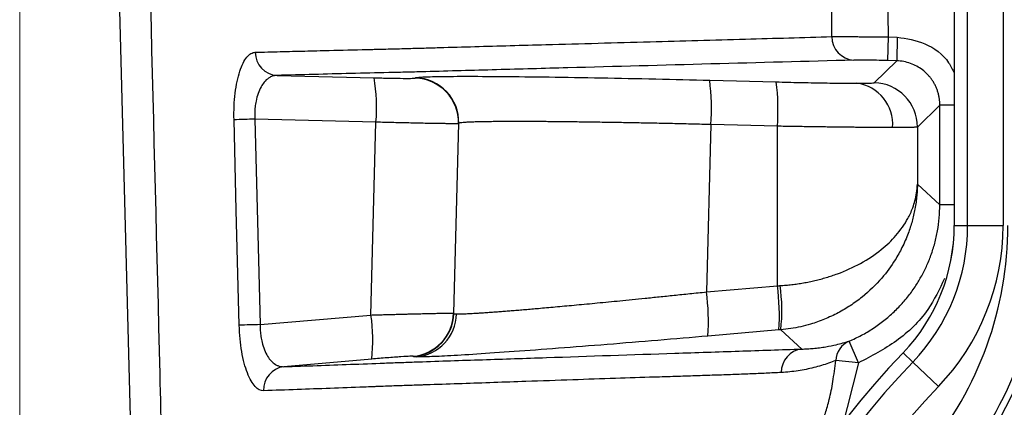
# Model space of a CAD drawing. Header units: millimetres. Extents: x 5 to 597, y 5 to 415.
# Tile 25 of 136: x 242.09 to 248.75, y 317.12 to 319.74. Entities that reach past the tile are written whole.
import ezdxf

# ---------------------------------------------------------------- set-up
doc = ezdxf.new("R2010")
doc.units = ezdxf.units.MM
doc.styles.add('SLDTEXTSTYLE0', font='ARIAL.TTF', dxfattribs={"width": 0.948})
doc.dimstyles.new('SLDDIMSTYLE5', dxfattribs={"dimtxt": 2.5, "dimasz": 2.5, "dimexe": 0, "dimexo": 0.0625, "dimtad": 1, "dimdec": 0, "dimlfac": 5, "dimrnd": 1e-09, "dimzin": 12, "dimdsep": 46, "dimtxsty": 'SLDTEXTSTYLE0', "dimsah": 1, "dimcen": 0.09, "dimadec": 0, "dimazin": 3, "dimtfac": 1, "dimtdec": 0, "dimtofl": 0, "dimtmove": 0, "dimatfit": 3, "dimfxl": 1, "dimfrac": 2, "dimtolj": 1, "dimtzin": 12, "dimarcsym": 0})

# ---------------------------------------------------------------- blocks, each defined once
blk = doc.blocks.new('_D_6')
at = {"color": 7, "linetype": 'Continuous', "lineweight": 0}
for p, q in [((242.0878, 322.1208), (242.0878, 294.7191)), ((262.6454, 322.1208), (262.6454, 314.1311)), ((262.6454, 312.6071), (262.6454, 303.9311)), ((262.6454, 302.4071), (262.6454, 294.7191)), ((262.6454, 295.7191), (242.0878, 295.7191))]:
    blk.add_line(p, q, dxfattribs=at)
at = {"color": 7, "linetype": 'Continuous', "lineweight": 18}
for points in [[(242.0878, 295.7191), (244.5878, 295.4091), (244.5878, 296.0291)], [(262.6454, 295.7191), (260.1454, 296.0291), (260.1454, 295.4091)]]:
    blk.add_solid(points, dxfattribs=at)
at = {"color": 7, "linetype": 'Continuous', "lineweight": 18, "insert": (250.5211, 298.9418), "char_height": 2.5, "attachment_point": 1, "style": 'SLDTEXTSTYLE0'}
blk.add_mtext('103', dxfattribs=at)

msp = doc.modelspace()

# ---------------------------------------------------------------- linework, layer by layer
at = {"color": 7, "linetype": 'Continuous', "lineweight": 25}
for p, q in [((242.8982, 314.7344), (242.6932, 322.5613)), ((248.4121, 322.545), (248.4121, 318.349)), ((248.4122, 322.545), (248.4122, 318.349)), ((248.5029, 318.349), (248.5029, 322.545)), ((248.7428, 322.545), (248.7428, 318.349)), ((247.9648, 319.6243), (247.9606, 319.4644)), ((247.9648, 319.6243), (248.027, 319.6227)), ((248.027, 319.6227), (248.0228, 319.4628)), ((247.8708, 319.3146), (248.0228, 319.4628)), ((248.0228, 319.4628), (247.9606, 319.4644)), ((243.8295, 319.3642), (244.486, 319.3478)), ((244.765, 319.3456), (244.767, 319.3475)), ((246.7571, 319.3314), (247.2075, 319.32)), ((248.3149, 319.1629), (248.1629, 319.0148)), ((248.3149, 318.489), (248.3149, 319.1629)), ((244.499, 319.0474), (243.6788, 319.0679)), ((244.4649, 317.743), (244.499, 319.0474)), ((245.057, 319.0379), (245.0234, 317.755)), ((245.0253, 317.7532), (245.059, 319.0398)), ((245.059, 319.0398), (245.057, 319.0379)), ((246.7649, 319.0315), (246.7353, 317.8994)), ((247.2153, 319.0202), (246.7649, 319.0315)), ((247.2153, 317.941), (247.2153, 319.0202)), ((248.1629, 319.0148), (248.1629, 318.6283)), ((248.1629, 318.6283), (248.3149, 318.489)), ((248.4122, 318.349), (248.4121, 318.349)), ((248.4122, 318.349), (248.5029, 318.349)), ((248.5029, 318.349), (248.7428, 318.349)), ((246.7353, 317.8994), (247.2153, 317.941)), ((243.7144, 317.6782), (244.4649, 317.743)), ((245.0234, 317.755), (245.0253, 317.7532)), ((247.2258, 317.6422), (246.7457, 317.6006)), ((247.3805, 317.5128), (247.2382, 317.6433)), ((247.7634, 317.4193), (247.7015, 317.5668)), ((244.4701, 317.4447), (243.8762, 317.3935)), ((244.7516, 317.4623), (244.7497, 317.464)), ((247.7634, 317.4193), (247.6099, 317.4352)), ((248.0662, 317.4875), (248.0661, 317.4875)), ((248.0662, 317.4875), (248.1317, 317.4248)), ((248.1317, 317.4248), (248.3049, 317.2588))]:
    msp.add_line(p, q, dxfattribs=at)
at = {"color": 8, "linetype": 'Continuous', "lineweight": 25}
for p, q in [((248.4121, 319.1629), (248.3149, 319.1629)), ((248.4121, 318.489), (248.3149, 318.489)), ((247.7634, 317.4193), (247.6412, 316.9346))]:
    msp.add_line(p, q, dxfattribs=at)
at = {"color": 7, "linetype": 'Continuous', "lineweight": 25, "flags": 128}
for points in [[(247.9624, 319.9719), (247.9637, 319.7772), (247.9648, 319.6243)], [(247.5845, 319.6263), (247.5833, 319.8097), (247.5824, 319.9538)], [(243.5737, 317.6742), (243.5538, 318.4524), (243.5382, 319.0639)], [(243.6788, 319.0679), (243.6987, 318.2897), (243.7144, 317.6782)]]:
    msp.add_lwpolyline(points, dxfattribs=at)
at = {"color": 7, "linetype": 'Continuous', "lineweight": 25}
for centre, radius, start, end in [((247.7414, 319.6241), 0.1569, 179.18915, 266.71548), ((243.8386, 319.5205), 0.1566, 180.00513, 266.65396), ((243.3661, 319.1486), 1.1374, 354.89546, 10.08633), ((244.7571, 319.0457), 0.3001, 358.52044, 88.47956), ((244.7591, 319.0476), 0.3001, 358.52044, 88.47956), ((245.2657, 319.1423), 1.5033, 355.77385, 7.22501), ((245.7161, 319.131), 1.5033, 355.77385, 7.22501), ((247.7156, 319.0334), 0.2803, 355.47533, 82.27765), ((247.8628, 319.0147), 0.3001, 0.01978, 88.48022), ((244.1411, 300.3263), 18.7473, 91.41295, 91.84281), ((247.1666, 318.349), 1.2455, 316.23826, 0), ((247.1666, 318.349), 1.2456, 316.23826, 0), ((247.1666, 318.349), 1.3363, 316.23826, 0), ((246.3777, 318.349), 2.3975, 320.25535, 0), ((247.1666, 318.349), 1.5762, 316.23826, 0), ((246.3777, 318.349), 2.6374, 320.25535, 0), ((246.3777, 318.349), 2.6825, 320.25535, 0), ((246.3777, 318.349), 2.9324, 320.25535, 355.94826), ((245.7268, 317.7394), 1.5021, 356.28948, 7.71327), ((246.1176, 317.7735), 1.1282, 353.37256, 8.59542), ((245.2468, 317.6978), 1.5021, 356.28948, 7.71327), ((243.3448, 317.5742), 1.1327, 353.43656, 8.56987), ((244.7235, 317.7629), 0.3001, 275.01777, 358.48223), ((244.7253, 317.7612), 0.3001, 275.01777, 358.48223), ((244.7439, 317.7572), 0.299, 275.40394, 358.73773), ((244.1758, 298.9634), 18.7205, 91.41228, 91.8429), ((247.3984, 317.357), 0.1568, 96.52873, 181.10103), ((247.7633, 317.4261), 0.1537, 113.71064, 176.62423), ((252.3666, 313.3691), 5.9544, 136.23826, 180), ((243.8947, 317.2381), 0.1565, 96.80352, 182.79121), ((252.3666, 313.3691), 5.8637, 136.23826, 180), ((252.3666, 313.3691), 5.6238, 136.23826, 180)]:
    msp.add_arc(centre, radius, start, end, dxfattribs=at)
at = {"color": 8, "linetype": 'Continuous', "lineweight": 25}
for points, knots in [([(242.9096, 322.3441), (242.9516, 320.6778), (243.0098, 318.3702), (243.0722, 315.9009), (243.0957, 315.0545), (243.1014, 314.8365), (243.1041, 314.7733), (243.1054, 314.7537), (243.1058, 314.7469)], [0, 0, 0, 0, 0.657975, 0.911221, 0.97504, 0.992219, 0.997315, 1, 1, 1, 1]), ([(248.027, 319.6227), (248.0902, 319.6128), (248.2216, 319.5924), (248.3586, 319.4902), (248.4005, 319.4044), (248.4121, 319.3806)], [0, 0, 0, 0, 0.40099, 0.833292, 1, 1, 1, 1]), ([(248.3464, 317.9909), (248.3122, 317.9181), (248.2354, 317.7546), (248.0285, 317.5564), (247.8516, 317.4649), (247.7634, 317.4193)], [0, 0, 0, 0, 0.286876, 0.644196, 1, 1, 1, 1])]:
    msp.add_open_spline(points, degree=3, knots=knots, dxfattribs=at)
at = {"color": 7, "linetype": 'Continuous', "lineweight": 25}
for points, knots in [([(243.6821, 319.5205), (243.7383, 319.5219), (243.8494, 319.5248), (244.0161, 319.5291), (244.2111, 319.5339), (244.3623, 319.5376), (244.4698, 319.5402), (244.5127, 319.5412), (244.5863, 319.543), (244.6683, 319.5453), (244.7381, 319.547), (244.7781, 319.5485), (244.8186, 319.5492), (244.8689, 319.5508), (244.9884, 319.5541), (245.2472, 319.5615), (245.7221, 319.5746), (246.334, 319.5914), (246.981, 319.6092), (247.3897, 319.6208), (247.5845, 319.6263)], [0, 0, 0, 0, 0.0425932, 0.0842648, 0.124993, 0.187492, 0.1953122, 0.2031171, 0.2187415, 0.2499897, 0.2656145, 0.2729702, 0.2812397, 0.2974872, 0.3124907, 0.3749917, 0.4999934, 0.6820661, 0.8484666, 1, 1, 1, 1]), ([(247.5845, 319.6263), (247.5877, 319.6264), (247.5942, 319.6265), (247.6069, 319.6266), (247.6221, 319.6266), (247.6403, 319.6267), (247.6616, 319.6266), (247.6859, 319.6266), (247.7133, 319.6264), (247.7435, 319.6263), (247.7764, 319.6261), (247.8115, 319.6258), (247.8484, 319.6255), (247.8867, 319.6252), (247.9256, 319.6248), (247.9517, 319.6245), (247.9648, 319.6243)], [0, 0, 0, 0, 0.057563, 0.117924, 0.181041, 0.246832, 0.315166, 0.385866, 0.458703, 0.533398, 0.609625, 0.687017, 0.765173, 0.843675, 0.922092, 1, 1, 1, 1]), ([(243.5382, 319.0639), (243.5374, 319.095), (243.5377, 319.1256), (243.5403, 319.1857), (243.5428, 319.2155), (243.5529, 319.2997), (243.5637, 319.3505), (243.584, 319.4124), (243.5915, 319.431), (243.6076, 319.4629), (243.6161, 319.4762), (243.634, 319.4979), (243.6434, 319.5062), (243.6624, 319.5173), (243.6722, 319.5202), (243.6821, 319.5205)], [0, 0, 0, 0, 0.125, 0.125, 0.25, 0.25, 0.5, 0.5, 0.625, 0.625, 0.75, 0.75, 0.875, 0.875, 1, 1, 1, 1]), ([(247.7324, 319.4675), (247.0911, 319.45), (246.4409, 319.4327), (245.6358, 319.411), (245.4752, 319.4066), (245.2351, 319.4), (245.1552, 319.3978), (244.9958, 319.3934), (244.9168, 319.3912), (244.7953, 319.388), (244.7544, 319.3869), (244.6709, 319.3848), (244.6281, 319.3838), (244.4992, 319.3808), (244.4141, 319.3788), (244.1605, 319.3726), (243.994, 319.3684), (243.8295, 319.3642)], [0, 0, 0, 0, 0.5, 0.5, 0.625, 0.625, 0.6875, 0.6875, 0.75, 0.75, 0.78125, 0.78125, 0.8125, 0.8125, 0.875, 0.875, 1, 1, 1, 1]), ([(247.9606, 319.4644), (247.9353, 319.465), (247.9106, 319.4656), (247.8626, 319.4666), (247.8402, 319.467), (247.7791, 319.4678), (247.7481, 319.4679), (247.7324, 319.4675)], [0, 0, 0, 0, 0.25, 0.25, 0.5, 0.5, 1, 1, 1, 1]), ([(248.3149, 319.1629), (248.3147, 319.171), (248.3143, 319.1871), (248.3113, 319.211), (248.3066, 319.2343), (248.3001, 319.2569), (248.292, 319.2788), (248.2823, 319.2997), (248.2711, 319.3196), (248.2586, 319.3384), (248.2449, 319.356), (248.225, 319.3779), (248.197, 319.4027), (248.1589, 319.4275), (248.1165, 319.4464), (248.0707, 319.4593), (248.0389, 319.4616), (248.0228, 319.4628)], [0, 0, 0, 0, 0.052402, 0.104274, 0.155615, 0.206427, 0.256709, 0.306461, 0.355685, 0.404381, 0.452548, 0.500187, 0.595914, 0.693756, 0.793717, 0.895797, 1, 1, 1, 1]), ([(243.8295, 319.3642), (243.8249, 319.364), (243.8159, 319.3636), (243.8032, 319.3606), (243.7915, 319.3564), (243.7809, 319.3511), (243.7644, 319.3407), (243.7436, 319.3214), (243.7195, 319.2865), (243.7002, 319.2431), (243.6873, 319.196), (243.6805, 319.1511), (243.6776, 319.1101), (243.6784, 319.0823), (243.6788, 319.0684)], [0, 0, 0, 0, 0.0579, 0.111911, 0.162037, 0.208283, 0.250657, 0.382155, 0.500539, 0.629412, 0.750053, 0.834189, 0.917292, 1, 1, 1, 1]), ([(244.486, 319.3478), (244.5196, 319.347), (244.5553, 319.3462), (244.6235, 319.3449), (244.6558, 319.3445), (244.7094, 319.3441), (244.7304, 319.3441), (244.7579, 319.3446), (244.7644, 319.3451), (244.765, 319.3456)], [0, 0, 0, 0, 0.25, 0.25, 0.5, 0.5, 0.75, 0.75, 1, 1, 1, 1]), ([(244.767, 319.3475), (244.7692, 319.3496), (244.7816, 319.3514), (244.8304, 319.3545), (244.8669, 319.3557), (244.9652, 319.3574), (245.027, 319.3579), (245.1748, 319.3581), (245.2608, 319.3577), (245.4523, 319.3562), (245.558, 319.355), (245.7823, 319.3518), (245.901, 319.3498), (246.144, 319.3453), (246.2683, 319.3428), (246.5152, 319.3373), (246.6379, 319.3344), (246.7571, 319.3314)], [0, 0, 0, 0, 0.125, 0.125, 0.25, 0.25, 0.375, 0.375, 0.5, 0.5, 0.625, 0.625, 0.75, 0.75, 0.875, 0.875, 1, 1, 1, 1]), ([(247.2075, 319.32), (247.2598, 319.3187), (247.3131, 319.3175), (247.4178, 319.3152), (247.4691, 319.3143), (247.5652, 319.3127), (247.6099, 319.3121), (247.6895, 319.3113), (247.7242, 319.3112), (247.7533, 319.3112)], [0, 0, 0, 0, 0.25, 0.25, 0.5, 0.5, 0.75, 0.75, 1, 1, 1, 1]), ([(247.7533, 319.3112), (247.7897, 319.3112), (247.819, 319.3114), (247.859, 319.3126), (247.8696, 319.3135), (247.8708, 319.3146)], [0, 0, 0, 0, 0.5, 0.5, 1, 1, 1, 1]), ([(245.057, 319.0379), (245.0566, 319.0378), (245.0558, 319.0377), (245.052, 319.0375), (245.0466, 319.0373), (245.0395, 319.0372), (245.031, 319.0372), (245.0213, 319.0372), (245.0106, 319.0372), (244.999, 319.0373), (244.9867, 319.0374), (244.9739, 319.0376), (244.9606, 319.0377), (244.9471, 319.0379), (244.9334, 319.0381), (244.9197, 319.0383), (244.9061, 319.0385), (244.8818, 319.0389), (244.8448, 319.0396), (244.7922, 319.0406), (244.7366, 319.0418), (244.6787, 319.0431), (244.6194, 319.0444), (244.5595, 319.0459), (244.519, 319.0469), (244.499, 319.0474)], [0, 0, 0, 0, 0.04019, 0.07919, 0.116998, 0.153615, 0.18904, 0.223275, 0.256318, 0.28817, 0.318831, 0.3483, 0.376579, 0.403665, 0.429561, 0.454265, 0.477778, 0.500099, 0.575111, 0.648924, 0.721538, 0.792952, 0.863168, 0.932183, 1, 1, 1, 1]), ([(246.7649, 319.0315), (246.7447, 319.0321), (246.7042, 319.0331), (246.6434, 319.0345), (246.5824, 319.0359), (246.5215, 319.0373), (246.4606, 319.0386), (246.3999, 319.0399), (246.3393, 319.0411), (246.2791, 319.0423), (246.2192, 319.0434), (246.1598, 319.0445), (246.101, 319.0455), (246.0428, 319.0464), (245.9854, 319.0473), (245.9288, 319.0481), (245.8732, 319.0489), (245.8185, 319.0495), (245.765, 319.0501), (245.7127, 319.0507), (245.6617, 319.0511), (245.6121, 319.0515), (245.5638, 319.0517), (245.5161, 319.0519), (245.4684, 319.052), (245.4204, 319.052), (245.3726, 319.0518), (245.3257, 319.0515), (245.2803, 319.0511), (245.237, 319.0505), (245.1965, 319.0497), (245.1596, 319.0487), (245.127, 319.0475), (245.0996, 319.046), (245.0785, 319.0443), (245.0636, 319.0422), (245.0606, 319.0406), (245.059, 319.0398)], [0, 0, 0, 0, 0.022498, 0.045127, 0.067887, 0.090778, 0.1138, 0.136953, 0.160237, 0.183652, 0.207199, 0.230876, 0.254684, 0.278624, 0.302695, 0.326897, 0.351229, 0.375694, 0.400289, 0.425015, 0.449873, 0.474862, 0.499982, 0.52555, 0.552679, 0.581369, 0.611621, 0.643434, 0.676808, 0.711744, 0.74824, 0.786298, 0.825916, 0.867096, 0.909836, 0.954138, 1, 1, 1, 1]), ([(247.995, 319.0113), (247.9865, 319.0113), (247.9693, 319.0113), (247.9413, 319.0114), (247.9115, 319.0115), (247.8799, 319.0117), (247.8463, 319.0119), (247.811, 319.0122), (247.7739, 319.0125), (247.7351, 319.0129), (247.6946, 319.0133), (247.6525, 319.0138), (247.6088, 319.0143), (247.5637, 319.0148), (247.5172, 319.0154), (247.4694, 319.0161), (247.4205, 319.0168), (247.3705, 319.0176), (247.3195, 319.0184), (247.2677, 319.0193), (247.2329, 319.0199), (247.2153, 319.0202)], [0, 0, 0, 0, 0.048692, 0.097821, 0.147388, 0.197393, 0.247835, 0.298715, 0.350032, 0.401788, 0.453981, 0.506612, 0.55968, 0.613187, 0.667132, 0.721515, 0.776336, 0.831594, 0.887291, 0.943427, 1, 1, 1, 1]), ([(248.1629, 319.0148), (248.1624, 319.0146), (248.1615, 319.0143), (248.1576, 319.0138), (248.1518, 319.0134), (248.1441, 319.013), (248.1345, 319.0126), (248.1231, 319.0123), (248.1098, 319.012), (248.0948, 319.0118), (248.0781, 319.0116), (248.0597, 319.0115), (248.0397, 319.0114), (248.0183, 319.0113), (248.0028, 319.0113), (247.995, 319.0113)], [0, 0, 0, 0, 0.078918, 0.157503, 0.235755, 0.313675, 0.391263, 0.468518, 0.54544, 0.622031, 0.698289, 0.774215, 0.849808, 0.92507, 1, 1, 1, 1]), ([(247.233, 317.9421), (247.2463, 317.943), (247.2729, 317.9448), (247.3126, 317.9489), (247.3522, 317.9541), (247.3917, 317.9604), (247.431, 317.9678), (247.47, 317.9763), (247.5086, 317.986), (247.5468, 317.9967), (247.5845, 318.0086), (247.6656, 318.0369), (247.7859, 318.0918), (247.9183, 318.1802), (248.0258, 318.2835), (248.0844, 318.3672), (248.1167, 318.4315), (248.1332, 318.4713), (248.1479, 318.5177), (248.1593, 318.5707), (248.1616, 318.6084), (248.1629, 318.6283)], [0, 0, 0, 0, 0.024158, 0.048475, 0.072967, 0.097654, 0.122551, 0.147675, 0.173043, 0.19867, 0.224571, 0.250762, 0.370128, 0.500496, 0.616948, 0.749507, 0.78602, 0.829325, 0.879423, 0.936315, 1, 1, 1, 1]), ([(248.1629, 318.6283), (248.1626, 318.6162), (248.162, 318.5906), (248.1591, 318.5503), (248.1541, 318.5062), (248.1446, 318.448), (248.1281, 318.3768), (248.0998, 318.2897), (248.0617, 318.202), (248.0045, 318.0997), (247.9196, 317.9839), (247.8142, 317.8812), (247.7108, 317.8059), (247.6257, 317.7556), (247.5358, 317.7136), (247.4504, 317.6835), (247.3736, 317.6635), (247.3062, 317.6505), (247.2607, 317.6457), (247.2382, 317.6433)], [0, 0, 0, 0, 0.027067, 0.056976, 0.089787, 0.125562, 0.187457, 0.250319, 0.325967, 0.393482, 0.499448, 0.623837, 0.688116, 0.749331, 0.813206, 0.87485, 0.917093, 0.958817, 1, 1, 1, 1]), ([(247.7015, 317.5668), (247.7154, 317.5729), (247.7432, 317.585), (247.7839, 317.6055), (247.8237, 317.6277), (247.8624, 317.6518), (247.9, 317.6776), (247.9363, 317.7051), (247.9712, 317.7341), (248.0047, 317.7645), (248.0365, 317.7963), (248.0668, 317.8292), (248.0953, 317.8632), (248.1221, 317.8982), (248.1536, 317.9432), (248.1885, 318.0002), (248.2248, 318.0714), (248.2561, 318.1477), (248.2817, 318.2286), (248.3005, 318.3132), (248.3126, 318.4004), (248.3141, 318.4594), (248.3149, 318.489)], [0, 0, 0, 0, 0.038683, 0.077471, 0.116323, 0.155196, 0.194047, 0.232834, 0.271515, 0.310048, 0.348392, 0.386509, 0.424359, 0.461907, 0.499118, 0.564585, 0.632668, 0.703057, 0.775397, 0.84929, 0.924307, 1, 1, 1, 1]), ([(245.0429, 317.7506), (245.0458, 317.7505), (245.0518, 317.7504), (245.0633, 317.7504), (245.0766, 317.7507), (245.092, 317.7512), (245.1094, 317.7519), (245.1289, 317.7528), (245.1503, 317.7539), (245.1739, 317.7553), (245.1994, 317.7569), (245.227, 317.7587), (245.2566, 317.7608), (245.2882, 317.763), (245.3218, 317.7655), (245.3574, 317.7682), (245.3949, 317.7712), (245.4344, 317.7744), (245.4758, 317.7778), (245.519, 317.7814), (245.5641, 317.7852), (245.632, 317.7911), (245.7274, 317.7997), (245.8562, 317.8116), (245.9974, 317.8249), (246.1244, 317.8373), (246.2334, 317.848), (246.322, 317.8569), (246.4167, 317.8665), (246.5176, 317.8768), (246.6244, 317.8878), (246.6977, 317.8955), (246.7353, 317.8994)], [0, 0, 0, 0, 0.023924, 0.0479519, 0.0720841, 0.0963212, 0.1206636, 0.1451119, 0.1696664, 0.1943278, 0.2190964, 0.2439728, 0.2689573, 0.2940504, 0.3192525, 0.3445642, 0.3699858, 0.3955177, 0.4211603, 0.4469142, 0.4727796, 0.4987571, 0.5597954, 0.6231269, 0.6887552, 0.7566837, 0.7922066, 0.8297412, 0.8692876, 0.9108461, 0.9544169, 1, 1, 1, 1]), ([(244.4649, 317.743), (244.4764, 317.7433), (244.4993, 317.744), (244.533, 317.745), (244.5656, 317.7459), (244.5971, 317.7468), (244.6274, 317.7476), (244.6564, 317.7484), (244.6842, 317.7491), (244.7106, 317.7498), (244.7357, 317.7505), (244.7594, 317.7511), (244.7819, 317.7517), (244.803, 317.7522), (244.8228, 317.7526), (244.8413, 317.7531), (244.8683, 317.7537), (244.9017, 317.7543), (244.9382, 317.755), (244.9683, 317.7554), (244.9922, 317.7556), (245.0094, 317.7556), (245.0205, 317.7554), (245.0225, 317.7551), (245.0234, 317.755)], [0, 0, 0, 0, 0.039125, 0.077426, 0.114903, 0.151555, 0.187382, 0.222385, 0.256564, 0.289919, 0.32245, 0.354156, 0.385038, 0.415097, 0.444332, 0.472743, 0.50033, 0.57356, 0.64617, 0.718163, 0.789539, 0.860303, 0.930455, 1, 1, 1, 1]), ([(243.7384, 317.2305), (243.7189, 317.2298), (243.6995, 317.2395), (243.6713, 317.2702), (243.6622, 317.2829), (243.6449, 317.3133), (243.6365, 317.3311), (243.621, 317.3715), (243.6139, 317.3936), (243.6012, 317.442), (243.5954, 317.4685), (243.5859, 317.5239), (243.5821, 317.5526), (243.5764, 317.6123), (243.5745, 317.6433), (243.5737, 317.6742)], [0, 0, 0, 0, 0.25, 0.25, 0.375, 0.375, 0.5, 0.5, 0.625, 0.625, 0.75, 0.75, 0.875, 0.875, 1, 1, 1, 1]), ([(243.7144, 317.6782), (243.7144, 317.6713), (243.7145, 317.6575), (243.7156, 317.6369), (243.7175, 317.6165), (243.7201, 317.5965), (243.7236, 317.5769), (243.7304, 317.5461), (243.7433, 317.5058), (243.7644, 317.4638), (243.7897, 317.4306), (243.8134, 317.4109), (243.8354, 317.3997), (243.8549, 317.3937), (243.8689, 317.3936), (243.8762, 317.3935)], [0, 0, 0, 0, 0.041594, 0.083163, 0.124785, 0.166542, 0.208512, 0.250774, 0.371613, 0.500355, 0.618842, 0.749978, 0.823501, 0.906833, 1, 1, 1, 1]), ([(246.7457, 317.6006), (246.6344, 317.591), (246.5203, 317.5813), (246.291, 317.5621), (246.1759, 317.5526), (245.95, 317.5345), (245.8393, 317.5258), (245.6281, 317.5096), (245.5277, 317.5022), (245.342, 317.4889), (245.2569, 317.4831), (245.1057, 317.4733), (245.0396, 317.4694), (244.9282, 317.4634), (244.8829, 317.4614), (244.8126, 317.4592), (244.7877, 317.459), (244.7721, 317.4595)], [0, 0, 0, 0, 0.125, 0.125, 0.25, 0.25, 0.375, 0.375, 0.5, 0.5, 0.625, 0.625, 0.75, 0.75, 0.875, 0.875, 1, 1, 1, 1]), ([(243.8762, 317.3935), (244.0247, 317.3987), (244.1747, 317.404), (244.4027, 317.4123), (244.4792, 317.4151), (244.5948, 317.4194), (244.6337, 317.4209), (244.7108, 317.4238), (244.7486, 317.4251), (244.8603, 317.4291), (244.9325, 317.4315), (245.0758, 317.4362), (245.1476, 317.4386), (245.3633, 317.4457), (245.5075, 317.4505), (245.9413, 317.465), (246.2317, 317.4748), (246.6668, 317.4895), (246.8118, 317.4943), (247.0994, 317.5039), (247.2422, 317.5085), (247.3805, 317.5128)], [0, 0, 0, 0, 0.125, 0.125, 0.1875, 0.1875, 0.21875, 0.21875, 0.25, 0.25, 0.3125, 0.3125, 0.375, 0.375, 0.5, 0.5, 0.75, 0.75, 0.875, 0.875, 1, 1, 1, 1]), ([(247.3805, 317.5128), (247.3932, 317.5132), (247.4193, 317.514), (247.4592, 317.517), (247.501, 317.5216), (247.5529, 317.5293), (247.6204, 317.5426), (247.6723, 317.5581), (247.7015, 317.5668)], [0, 0, 0, 0, 0.114405, 0.235859, 0.364369, 0.499945, 0.718697, 1, 1, 1, 1]), ([(244.7497, 317.464), (244.7491, 317.4646), (244.7426, 317.4646), (244.7151, 317.4634), (244.6941, 317.4622), (244.6404, 317.4585), (244.608, 317.456), (244.5396, 317.4506), (244.5039, 317.4476), (244.4701, 317.4447)], [0, 0, 0, 0, 0.25, 0.25, 0.5, 0.5, 0.75, 0.75, 1, 1, 1, 1]), ([(247.6099, 317.4352), (247.594, 317.4291), (247.5619, 317.4168), (247.5127, 317.4008), (247.4619, 317.3867), (247.4094, 317.3747), (247.3552, 317.3651), (247.2992, 317.3578), (247.2609, 317.3553), (247.2416, 317.354)], [0, 0, 0, 0, 0.133469, 0.270018, 0.409673, 0.552467, 0.698431, 0.847598, 1, 1, 1, 1]), ([(247.429, 316.8462), (247.4378, 316.8596), (247.4535, 316.8839), (247.4727, 316.9181), (247.487, 316.9463), (247.4977, 316.9693), (247.5056, 316.9876), (247.5204, 317.0233), (247.5426, 317.0836), (247.57, 317.1801), (247.5934, 317.2991), (247.6041, 317.3875), (247.6099, 317.4352)], [0, 0, 0, 0, 0.077403, 0.139432, 0.189509, 0.229828, 0.261714, 0.285902, 0.416316, 0.571455, 0.768762, 1, 1, 1, 1]), ([(247.2416, 317.354), (247.2076, 317.3523), (247.1377, 317.3489), (247.0281, 317.3442), (246.9117, 317.3398), (246.7887, 317.3355), (246.6591, 317.3313), (246.5232, 317.327), (246.3431, 317.3213), (246.1115, 317.3137), (245.8216, 317.3041), (245.4746, 317.2918), (245.1529, 317.281), (244.9286, 317.2735), (244.8392, 317.2705), (244.8033, 317.2693), (244.7401, 317.2671), (244.6667, 317.2646), (244.5917, 317.2618), (244.5487, 317.2604), (244.5197, 317.259), (244.5003, 317.2585), (244.4665, 317.2571), (244.3604, 317.2532), (244.1897, 317.2467), (243.9631, 317.2385), (243.8142, 317.2332), (243.7384, 317.2305)], [0, 0, 0, 0, 0.030597, 0.062903, 0.096914, 0.132628, 0.170044, 0.209166, 0.249999, 0.325386, 0.408671, 0.499996, 0.624994, 0.687493, 0.695305, 0.703118, 0.718743, 0.749993, 0.765634, 0.781244, 0.785154, 0.789056, 0.796869, 0.812495, 0.874997, 0.936416, 1, 1, 1, 1])]:
    msp.add_open_spline(points, degree=3, knots=knots, dxfattribs=at)
for points in [[(243.6788, 319.0684), (243.6788, 319.0683), (243.6788, 319.0681), (243.6788, 319.0679)], [(247.2153, 317.941), (247.2212, 317.9414), (247.2271, 317.9417), (247.233, 317.9421)], [(245.0253, 317.7532), (245.0266, 317.7519), (245.0324, 317.751), (245.0429, 317.7506)], [(247.2382, 317.6433), (247.234, 317.6429), (247.2299, 317.6425), (247.2258, 317.6422)], [(244.7721, 317.4595), (244.7599, 317.46), (244.7531, 317.4609), (244.7516, 317.4623)]]:
    msp.add_open_spline(points, degree=3, dxfattribs=at)

# ---------------------------------------------------------------- dimensions: what is measured, and where the dimension line sits
at = {"color": 7, "linetype": 'Continuous', "lineweight": 18}
dim = msp.add_linear_dim(base=(242.0878, 295.7191), p1=(262.6454, 323.1208), p2=(242.0878, 323.1208), dimstyle='SLDDIMSTYLE5', dxfattribs=at)
dim.commit()
dim.dimension.update_dxf_attribs({"geometry": '_D_6', "text_midpoint": (253.3857, 295.7191), "dimtype": 160})

doc.saveas('drawing.dxf')
